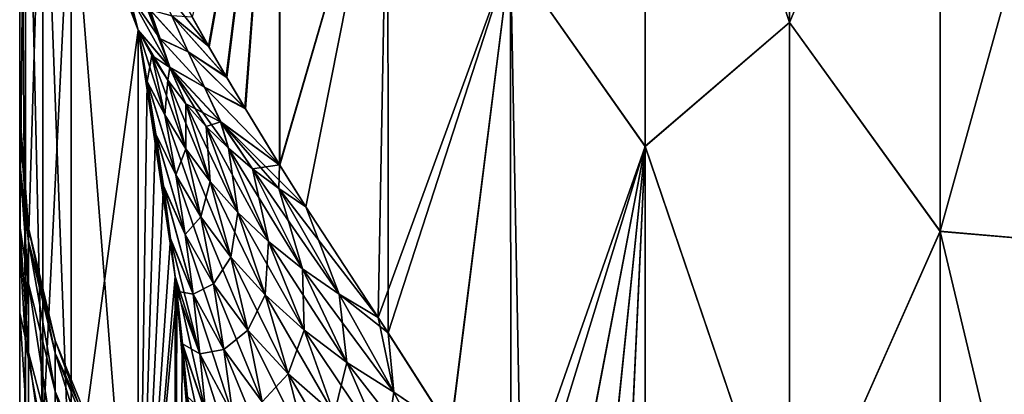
# Model space of a CAD drawing. Header units: metres. Extents: x -2 to 85, y -75 to 96.
# Tile 94 of 256: x 13 to 13.266, y -51.427 to -51.326. Entities that reach past the tile are written whole.
import ezdxf

# ---------------------------------------------------------------- set-up
doc = ezdxf.new("R2010")
doc.units = ezdxf.units.M
doc.layers.add('solid_20204500', color=7, linetype='CONTINUOUS')

msp = doc.modelspace()

# ---------------------------------------------------------------- linework, layer by layer
at = {"layer": 'solid_20204500'}
for points in [[(13.168675, -51.207729, 4.683533), (13.207567, -51.32682, 4.525491), (13.207563, -51.193798, 4.738168)], [(13.168675, -51.207748, -4.683503), (13.207563, -51.193821, -4.738127), (13.207567, -51.326839, -4.525465)], [(13.207563, -51.193798, 4.738168), (13.207567, -51.32682, 4.525491), (13.248254, -51.230961, 4.694817)], [(13.207567, -51.326839, -4.525465), (13.207563, -51.193821, -4.738127), (13.248254, -51.230984, -4.694776)], [(13.001555, -51.413212, -3.593163), (13, -51.206921, -4.202548), (13.001522, -51.232098, -4.210559)], [(13, -51.387341, -3.586565), (13, -51.206921, -4.202548), (13.001555, -51.413212, -3.593163)], [(13, -51.206921, 4.202548), (13, -51.206921, -4.202548), (13, -51.387341, -3.586565)], [(13, -51.206921, 4.202548), (13, -51.387341, -3.586565), (13, -51.351406, -1.296968)], [(13, -51.351406, 1.296968), (13, -51.206921, 4.202548), (13, -51.351406, -1.296968)], [(13, -51.387341, 3.586565), (13.001555, -51.232365, 4.210644), (13, -51.206921, 4.202548)], [(13, -51.381676, 1.449563), (13, -51.387341, 3.586565), (13, -51.206921, 4.202548)], [(13, -51.354736, 1.348391), (13, -51.206921, 4.202548), (13, -51.351406, 1.296968)], [(13, -51.364845, 1.399415), (13, -51.206921, 4.202548), (13, -51.354736, 1.348391)], [(13, -51.381676, 1.449563), (13, -51.206921, 4.202548), (13, -51.364845, 1.399415)], [(13.168681, -51.360245, 4.449801), (13.168675, -51.207729, 4.683533), (13.132353, -51.308632, 4.487226)], [(13.168675, -51.207748, -4.683503), (13.168681, -51.360256, -4.449788), (13.132353, -51.308636, -4.48722)], [(13.168681, -51.360245, 4.449801), (13.207567, -51.32682, 4.525491), (13.168675, -51.207729, 4.683533)], [(13.168675, -51.207748, -4.683503), (13.207567, -51.326839, -4.525465), (13.168681, -51.360256, -4.449788)], [(13.070151, -51.225494, -4.510737), (13.051067, -51.333447, -4.313319), (13.045489, -51.323563, -4.312182)], [(13.046509, -51.32539, 4.312446), (13.050961, -51.333244, 4.313322), (13.070151, -51.225487, 4.510748)], [(13.050961, -51.333244, 4.313322), (13.055694, -51.341415, 4.313813), (13.070151, -51.225487, 4.510748)], [(13.070151, -51.225494, -4.510737), (13.055854, -51.341702, -4.313807), (13.051067, -51.333447, -4.313319)], [(13.055694, -51.341415, 4.313813), (13.060685, -51.349846, 4.313906), (13.070151, -51.225487, 4.510748)], [(13.070151, -51.225494, -4.510737), (13.06086, -51.35014, -4.313897), (13.055854, -51.341702, -4.313807)], [(13.060685, -51.349846, 4.313906), (13.070084, -51.365246, 4.313085), (13.070151, -51.225487, 4.510748)], [(13.070151, -51.225494, -4.510737), (13.070123, -51.365299, -4.313088), (13.06086, -51.35014, -4.313897)], [(13.099294, -51.265007, 4.50569), (13.070151, -51.225487, 4.510748), (13.070084, -51.365246, 4.313085)], [(13.099295, -51.265015, -4.505678), (13.070123, -51.365299, -4.313088), (13.070151, -51.225494, -4.510737)], [(13.207567, -51.32682, 4.525491), (13.24826, -51.383152, 4.461983), (13.248254, -51.230961, 4.694817)], [(13.207567, -51.326839, -4.525465), (13.248254, -51.230984, -4.694776), (13.24826, -51.383179, -4.461947)], [(13.248254, -51.230961, 4.694817), (13.24826, -51.383152, 4.461983), (13.28953, -51.234669, 4.696978)], [(13.248254, -51.230984, -4.694776), (13.28953, -51.234669, -4.696978), (13.289528, -51.386677, -4.464434)], [(13.24826, -51.383179, -4.461947), (13.248254, -51.230984, -4.694776), (13.289528, -51.386677, -4.464434)], [(13.001555, -51.413212, 3.593163), (13.001555, -51.232365, 4.210644), (13, -51.387341, 3.586565)], [(13.006206, -51.438709, -3.59988), (13.001522, -51.232098, -4.210559), (13.006206, -51.257492, -4.218639)], [(13.001555, -51.413212, -3.593163), (13.001522, -51.232098, -4.210559), (13.006206, -51.438709, -3.59988)], [(13.001555, -51.413212, 3.593163), (13.006206, -51.257492, 4.218639), (13.001555, -51.232365, 4.210644)], [(13.24826, -51.383152, 4.461983), (13.289528, -51.386677, 4.464435), (13.28953, -51.234669, 4.696978)], [(13.006206, -51.438709, 3.59988), (13.006206, -51.257492, 4.218639), (13.001555, -51.413212, 3.593163)], [(13.01387, -51.463448, -3.606451), (13.006206, -51.257492, -4.218639), (13.01387, -51.28186, -4.226474)], [(13.006206, -51.438709, -3.59988), (13.006206, -51.257492, -4.218639), (13.01387, -51.463448, -3.606451)], [(13.006206, -51.438709, 3.59988), (13.01387, -51.281883, 4.226401), (13.006206, -51.257492, 4.218639)], [(13.099294, -51.265007, 4.50569), (13.070084, -51.365246, 4.313085), (13.077198, -51.376534, 4.311743)], [(13.099295, -51.265015, -4.505678), (13.077198, -51.376534, -4.311743), (13.070123, -51.365299, -4.313088)], [(13.099397, -51.41058, 4.303773), (13.099294, -51.265007, 4.50569), (13.077198, -51.376534, 4.311743)], [(13.099295, -51.265015, -4.505678), (13.09669, -51.406403, -4.305146), (13.077198, -51.376534, -4.311743)], [(13.132353, -51.308636, -4.48722), (13.09669, -51.406403, -4.305146), (13.099295, -51.265015, -4.505678)], [(13.132353, -51.308632, 4.487226), (13.099294, -51.265007, 4.50569), (13.099397, -51.41058, 4.303773)], [(13.031908, -51.328888, -4.242115), (13.01387, -51.28186, -4.226474), (13.013982, -51.278664, -4.237504)], [(13.031908, -51.328888, -4.242115), (13.013982, -51.278664, -4.237504), (13.019898, -51.285728, -4.268758)], [(13.006206, -51.438709, 3.59988), (13.01387, -51.463459, 3.6064), (13.01387, -51.281883, 4.226401)], [(13.031908, -51.511608, -3.618186), (13.01387, -51.28186, -4.226474), (13.031908, -51.328888, -4.242115)], [(13.01387, -51.463448, -3.606451), (13.01387, -51.28186, -4.226474), (13.031908, -51.511608, -3.618186)], [(13.01387, -51.463459, 3.6064), (13.031908, -51.328888, 4.242115), (13.01387, -51.281883, 4.226401)], [(13.01387, -51.281883, 4.226401), (13.031908, -51.328888, 4.242115), (13.029392, -51.319027, 4.25029)], [(13.035151, -51.323456, -4.275963), (13.037836, -51.331215, -4.273178), (13.019898, -51.285728, -4.268758)], [(13.040486, -51.338932, -4.269926), (13.031908, -51.328888, -4.242115), (13.019898, -51.285728, -4.268758)], [(13.037836, -51.331215, -4.273178), (13.040486, -51.338932, -4.269926), (13.019898, -51.285728, -4.268758)], [(13.132353, -51.308636, -4.48722), (13.116221, -51.43692, -4.292825), (13.09669, -51.406403, -4.305146)], [(13.132353, -51.308632, 4.487226), (13.099397, -51.41058, 4.303773), (13.116264, -51.436996, 4.292783)], [(13.132353, -51.308636, -4.48722), (13.132451, -51.463535, -4.2781), (13.116221, -51.43692, -4.292825)], [(13.135429, -51.468594, 4.27494), (13.132353, -51.308632, 4.487226), (13.116264, -51.436996, 4.292783)], [(13.168681, -51.360245, 4.449801), (13.132353, -51.308632, 4.487226), (13.135429, -51.468594, 4.27494)], [(13.168681, -51.360256, -4.449788), (13.132451, -51.463535, -4.2781), (13.132353, -51.308636, -4.48722)], [(13.036505, -51.315147, -4.29635), (13.045489, -51.323563, -4.312182), (13.051067, -51.333447, -4.313319)], [(13.036505, -51.315147, -4.29635), (13.051067, -51.333447, -4.313319), (13.041017, -51.325069, -4.296298)], [(13.029392, -51.319027, 4.25029), (13.037873, -51.331264, 4.273252), (13.035181, -51.323498, 4.276028)], [(13.029392, -51.319027, 4.25029), (13.040531, -51.338993, 4.270011), (13.037873, -51.331264, 4.273252)], [(13.029392, -51.319027, 4.25029), (13.031908, -51.328888, 4.242115), (13.040531, -51.338993, 4.270011)], [(13.04547, -51.334793, -4.295522), (13.037836, -51.331215, -4.273178), (13.035151, -51.323456, -4.275963)], [(13.041017, -51.325069, -4.296298), (13.04547, -51.334793, -4.295522), (13.035151, -51.323456, -4.275963)], [(13.045468, -51.334793, 4.295519), (13.035181, -51.323498, 4.276028), (13.037873, -51.331264, 4.273252)], [(13.045468, -51.334793, 4.295519), (13.041015, -51.325069, 4.296295), (13.035181, -51.323498, 4.276028)], [(13.041015, -51.325069, 4.296295), (13.055694, -51.341415, 4.313813), (13.050961, -51.333244, 4.313322)], [(13.045468, -51.334793, 4.295519), (13.055694, -51.341415, 4.313813), (13.041015, -51.325069, 4.296295)], [(13.041015, -51.325069, 4.296295), (13.050961, -51.333244, 4.313322), (13.046509, -51.32539, 4.312446)], [(13.041017, -51.325069, -4.296298), (13.051067, -51.333447, -4.313319), (13.055854, -51.341702, -4.313807)], [(13.041017, -51.325069, -4.296298), (13.055854, -51.341702, -4.313807), (13.04547, -51.334793, -4.295522)], [(13.168681, -51.360245, 4.449801), (13.207575, -51.474667, 4.322839), (13.207567, -51.32682, 4.525491)], [(13.168681, -51.360256, -4.449788), (13.207567, -51.326839, -4.525465), (13.207575, -51.474678, -4.322826)], [(13.207567, -51.32682, 4.525491), (13.207575, -51.474667, 4.322839), (13.24826, -51.383152, 4.461983)], [(13.207575, -51.474678, -4.322826), (13.207567, -51.326839, -4.525465), (13.24826, -51.383179, -4.461947)], [(13.01387, -51.463459, 3.6064), (13.031908, -51.511608, 3.618185), (13.031908, -51.328888, 4.242115)], [(13.039954, -51.342384, -4.260413), (13.035635, -51.335743, -4.251301), (13.031908, -51.328888, -4.242115)], [(13.040486, -51.338932, -4.269926), (13.039954, -51.342384, -4.260413), (13.031908, -51.328888, -4.242115)], [(13.039129, -51.351795, -4.234669), (13.031908, -51.328888, -4.242115), (13.035635, -51.335743, -4.251301)], [(13.034389, -51.34288, -4.221467), (13.031908, -51.328888, -4.242115), (13.039129, -51.351795, -4.234669)], [(13.036675, -51.356953, -4.200457), (13.031908, -51.328888, -4.242115), (13.034389, -51.34288, -4.221467)], [(13.038771, -51.371098, -4.179085), (13.031908, -51.328888, -4.242115), (13.036675, -51.356953, -4.200457)], [(13.040676, -51.385303, -4.157348), (13.031908, -51.328888, -4.242115), (13.038771, -51.371098, -4.179085)], [(13.041908, -51.39537, -4.141783), (13.031908, -51.328888, -4.242115), (13.040676, -51.385303, -4.157348)], [(13.031908, -51.511608, -3.618186), (13.031908, -51.328888, -4.242115), (13.041908, -51.39537, -4.141783)], [(13.031908, -51.328888, 4.242115), (13.035635, -51.335743, 4.2513), (13.040531, -51.338993, 4.270011)], [(13.034376, -51.342804, 4.22159), (13.035635, -51.335743, 4.2513), (13.031908, -51.328888, 4.242115)], [(13.031908, -51.511608, 3.618185), (13.034376, -51.342804, 4.22159), (13.031908, -51.328888, 4.242115)], [(13.049857, -51.344296, -4.294173), (13.040486, -51.338932, -4.269926), (13.037836, -51.331215, -4.273178)], [(13.04547, -51.334793, -4.295522), (13.049857, -51.344296, -4.294173), (13.037836, -51.331215, -4.273178)], [(13.049854, -51.344296, 4.294169), (13.037873, -51.331264, 4.273252), (13.040531, -51.338993, 4.270011)], [(13.049854, -51.344296, 4.294169), (13.045468, -51.334793, 4.295519), (13.037873, -51.331264, 4.273252)], [(13.045468, -51.334793, 4.295519), (13.060685, -51.349846, 4.313906), (13.055694, -51.341415, 4.313813)], [(13.049854, -51.344296, 4.294169), (13.060685, -51.349846, 4.313906), (13.045468, -51.334793, 4.295519)], [(13.04547, -51.334793, -4.295522), (13.055854, -51.341702, -4.313807), (13.06086, -51.35014, -4.313897)], [(13.04547, -51.334793, -4.295522), (13.06086, -51.35014, -4.313897), (13.049857, -51.344296, -4.294173)], [(13.039128, -51.351795, 4.234668), (13.035635, -51.335743, 4.2513), (13.034376, -51.342804, 4.22159)], [(13.044773, -51.360962, -4.245551), (13.035635, -51.335743, -4.251301), (13.039954, -51.342384, -4.260413)], [(13.039129, -51.351795, -4.234669), (13.035635, -51.335743, -4.251301), (13.044773, -51.360962, -4.245551)], [(13.035635, -51.335743, 4.2513), (13.039953, -51.342384, 4.260412), (13.040531, -51.338993, 4.270011)], [(13.039128, -51.351795, 4.234668), (13.039953, -51.342384, 4.260412), (13.035635, -51.335743, 4.2513)], [(13.039953, -51.342384, 4.260412), (13.044846, -51.348782, 4.269407), (13.040531, -51.338993, 4.270011)], [(13.044847, -51.348782, -4.269408), (13.039954, -51.342384, -4.260413), (13.040486, -51.338932, -4.269926)], [(13.050298, -51.354916, -4.278261), (13.044847, -51.348782, -4.269408), (13.040486, -51.338932, -4.269926)], [(13.056293, -51.360775, -4.286948), (13.050298, -51.354916, -4.278261), (13.040486, -51.338932, -4.269926)], [(13.0542, -51.353603, -4.292257), (13.056293, -51.360775, -4.286948), (13.040486, -51.338932, -4.269926)], [(13.049857, -51.344296, -4.294173), (13.0542, -51.353603, -4.292257), (13.040486, -51.338932, -4.269926)], [(13.054197, -51.3536, 4.292253), (13.040531, -51.338993, 4.270011), (13.044846, -51.348782, 4.269407)], [(13.054197, -51.3536, 4.292253), (13.049854, -51.344296, 4.294169), (13.040531, -51.338993, 4.270011)], [(13.031908, -51.511608, 3.618185), (13.036654, -51.356808, 4.200686), (13.034376, -51.342804, 4.22159)], [(13.042136, -51.367947, 4.215975), (13.034376, -51.342804, 4.22159), (13.036654, -51.356808, 4.200686)], [(13.042136, -51.367947, 4.215975), (13.039128, -51.351795, 4.234668), (13.034376, -51.342804, 4.22159)], [(13.034389, -51.34288, -4.221467), (13.039129, -51.351795, -4.234669), (13.042137, -51.367947, -4.215976)], [(13.036675, -51.356953, -4.200457), (13.034389, -51.34288, -4.221467), (13.042137, -51.367947, -4.215976)], [(13.044772, -51.360962, 4.245551), (13.039953, -51.342384, 4.260412), (13.039128, -51.351795, 4.234668)], [(13.044772, -51.360962, 4.245551), (13.044846, -51.348782, 4.269407), (13.039953, -51.342384, 4.260412)], [(13.044773, -51.360962, -4.245551), (13.039954, -51.342384, -4.260413), (13.051336, -51.369732, -4.256237)], [(13.051336, -51.369732, -4.256237), (13.039954, -51.342384, -4.260413), (13.044847, -51.348782, -4.269408)], [(13.049854, -51.344296, 4.294169), (13.070084, -51.365246, 4.313085), (13.060685, -51.349846, 4.313906)], [(13.054197, -51.3536, 4.292253), (13.070084, -51.365246, 4.313085), (13.049854, -51.344296, 4.294169)], [(13.049857, -51.344296, -4.294173), (13.06086, -51.35014, -4.313897), (13.070123, -51.365299, -4.313088)], [(13.049857, -51.344296, -4.294173), (13.070123, -51.365299, -4.313088), (13.0542, -51.353603, -4.292257)], [(13.044772, -51.360962, 4.245551), (13.051335, -51.369732, 4.256236), (13.044846, -51.348782, 4.269407)], [(13.044846, -51.348782, 4.269407), (13.050297, -51.354916, 4.27826), (13.054197, -51.3536, 4.292253)], [(13.051335, -51.369732, 4.256236), (13.050297, -51.354916, 4.27826), (13.044846, -51.348782, 4.269407)], [(13.058787, -51.378071, -4.266678), (13.044847, -51.348782, -4.269408), (13.050298, -51.354916, -4.278261)], [(13.051336, -51.369732, -4.256237), (13.044847, -51.348782, -4.269408), (13.058787, -51.378071, -4.266678)], [(13, -51.354736, -1.348391), (13, -51.351406, -1.296968), (13, -51.387341, -3.586565)], [(13, -51.354736, -1.348391), (13.002382, -51.382183, -1.296976), (13, -51.351406, -1.296968)], [(13, -51.351406, 1.296968), (13, -51.351406, -1.296968), (13.002382, -51.382183, -1.296976)], [(13.002382, -51.382183, 1.296976), (13, -51.351406, 1.296968), (13.002382, -51.382183, -1.296976)], [(13.002396, -51.385952, 1.349706), (13, -51.354736, 1.348391), (13, -51.351406, 1.296968)], [(13.002382, -51.382183, 1.296976), (13.002396, -51.385952, 1.349706), (13, -51.351406, 1.296968)], [(13.044772, -51.360962, 4.245551), (13.039128, -51.351795, 4.234668), (13.042136, -51.367947, 4.215975)], [(13.039129, -51.351795, -4.234669), (13.044773, -51.360962, -4.245551), (13.048889, -51.379299, -4.228431)], [(13.042137, -51.367947, -4.215976), (13.039129, -51.351795, -4.234669), (13.048889, -51.379299, -4.228431)], [(13.050297, -51.354916, 4.27826), (13.056293, -51.360775, 4.286948), (13.054197, -51.3536, 4.292253)], [(13.062819, -51.366337, 4.295447), (13.070084, -51.365246, 4.313085), (13.054197, -51.3536, 4.292253)], [(13.056293, -51.360775, 4.286948), (13.062819, -51.366337, 4.295447), (13.054197, -51.3536, 4.292253)], [(13.0542, -51.353603, -4.292257), (13.070123, -51.365299, -4.313088), (13.077198, -51.376534, -4.311743)], [(13.069855, -51.371593, -4.303735), (13.0542, -51.353603, -4.292257), (13.077198, -51.376534, -4.311743)], [(13.062819, -51.366337, -4.295448), (13.056293, -51.360775, -4.286948), (13.0542, -51.353603, -4.292257)], [(13.069855, -51.371593, -4.303735), (13.062819, -51.366337, -4.295448), (13.0542, -51.353603, -4.292257)], [(13, -51.354736, -1.348391), (13, -51.387341, -3.586565), (13, -51.364845, -1.399416)], [(13, -51.354736, -1.348391), (13.002396, -51.385952, -1.349706), (13.002382, -51.382183, -1.296976)], [(13, -51.354736, -1.348391), (13, -51.364845, -1.399416), (13.002396, -51.385952, -1.349706)], [(13.002396, -51.385952, 1.349706), (13, -51.364845, 1.399415), (13, -51.354736, 1.348391)], [(13.058787, -51.378071, 4.266677), (13.056293, -51.360775, 4.286948), (13.050297, -51.354916, 4.27826)], [(13.051335, -51.369732, 4.256236), (13.058787, -51.378071, 4.266677), (13.050297, -51.354916, 4.27826)], [(13.067097, -51.385941, -4.276831), (13.050298, -51.354916, -4.278261), (13.056293, -51.360775, -4.286948)], [(13.058787, -51.378071, -4.266678), (13.050298, -51.354916, -4.278261), (13.067097, -51.385941, -4.276831)], [(13.031908, -51.511608, 3.618185), (13.038743, -51.370895, 4.179402), (13.036654, -51.356808, 4.200686)], [(13.044645, -51.38406, 4.195663), (13.036654, -51.356808, 4.200686), (13.038743, -51.370895, 4.179402)], [(13.044645, -51.38406, 4.195663), (13.042136, -51.367947, 4.215975), (13.036654, -51.356808, 4.200686)], [(13.036675, -51.356953, -4.200457), (13.042137, -51.367947, -4.215976), (13.044646, -51.384064, -4.195664)], [(13.038771, -51.371098, -4.179085), (13.036675, -51.356953, -4.200457), (13.044646, -51.384064, -4.195664)], [(13.044772, -51.360962, 4.245551), (13.042136, -51.367947, 4.215975), (13.048888, -51.379299, 4.22843)], [(13.044772, -51.360962, 4.245551), (13.048888, -51.379299, 4.22843), (13.051335, -51.369732, 4.256236)], [(13.044773, -51.360962, -4.245551), (13.051336, -51.369732, -4.256237), (13.056932, -51.390099, -4.240599)], [(13.048889, -51.379299, -4.228431), (13.044773, -51.360962, -4.245551), (13.056932, -51.390099, -4.240599)], [(13.067097, -51.385941, -4.276831), (13.056293, -51.360775, -4.286948), (13.076227, -51.393314, -4.286652)], [(13.076227, -51.393314, -4.286652), (13.056293, -51.360775, -4.286948), (13.062819, -51.366337, -4.295448)], [(13.067096, -51.385941, 4.276831), (13.062819, -51.366337, 4.295447), (13.056293, -51.360775, 4.286948)], [(13.058787, -51.378071, 4.266677), (13.067096, -51.385941, 4.276831), (13.056293, -51.360775, 4.286948)], [(13.168681, -51.360256, -4.449788), (13.144783, -51.484909, -4.264071), (13.132451, -51.463535, -4.2781)], [(13.144848, -51.485023, 4.26399), (13.168681, -51.360245, 4.449801), (13.135429, -51.468594, 4.27494)], [(13.168681, -51.360256, -4.449788), (13.154023, -51.501789, -4.251834), (13.144783, -51.484909, -4.264071)], [(13.144848, -51.485023, 4.26399), (13.15409, -51.501911, 4.251743), (13.168681, -51.360245, 4.449801)], [(13.168681, -51.360256, -4.449788), (13.161427, -51.515938, -4.240918), (13.154023, -51.501789, -4.251834)], [(13.15409, -51.501911, 4.251743), (13.161464, -51.516003, 4.240869), (13.168681, -51.360245, 4.449801)], [(13.168681, -51.360256, -4.449788), (13.168756, -51.530491, -4.229191), (13.161427, -51.515938, -4.240918)], [(13.161464, -51.516003, 4.240869), (13.168758, -51.530491, 4.229192), (13.168681, -51.360245, 4.449801)], [(13.168758, -51.530491, 4.229192), (13.207575, -51.474667, 4.322839), (13.168681, -51.360245, 4.449801)], [(13.168681, -51.360256, -4.449788), (13.207575, -51.474678, -4.322826), (13.168756, -51.530491, -4.229191)], [(13, -51.364845, -1.399416), (13, -51.387341, -3.586565), (13, -51.381676, -1.449564)], [(13, -51.364845, -1.399416), (13.00239, -51.397259, -1.401584), (13.002396, -51.385952, -1.349706)], [(13, -51.364845, -1.399416), (13, -51.381676, -1.449564), (13.00239, -51.397259, -1.401584)], [(13.00239, -51.397259, 1.401584), (13, -51.381676, 1.449563), (13, -51.364845, 1.399415)], [(13.002396, -51.385952, 1.349706), (13.00239, -51.397259, 1.401584), (13, -51.364845, 1.399415)], [(13.062819, -51.366337, 4.295447), (13.069855, -51.371593, 4.303734), (13.070084, -51.365246, 4.313085)], [(13.086139, -51.40015, -4.296097), (13.062819, -51.366337, -4.295448), (13.069855, -51.371593, -4.303735)], [(13.076227, -51.393314, -4.286652), (13.062819, -51.366337, -4.295448), (13.086139, -51.40015, -4.296097)], [(13.076226, -51.393314, 4.286652), (13.069855, -51.371593, 4.303734), (13.062819, -51.366337, 4.295447)], [(13.067096, -51.385941, 4.276831), (13.076226, -51.393314, 4.286652), (13.062819, -51.366337, 4.295447)], [(13.069855, -51.371593, 4.303734), (13.077198, -51.376534, 4.311743), (13.070084, -51.365246, 4.313085)], [(13.048888, -51.379299, 4.22843), (13.042136, -51.367947, 4.215975), (13.044645, -51.38406, 4.195663)], [(13.042137, -51.367947, -4.215976), (13.048889, -51.379299, -4.228431), (13.052257, -51.397305, -4.209512)], [(13.044646, -51.384064, -4.195664), (13.042137, -51.367947, -4.215976), (13.052257, -51.397305, -4.209512)], [(13.031908, -51.511608, 3.618185), (13.040646, -51.385059, 4.157734), (13.038743, -51.370895, 4.179402)], [(13.046768, -51.400143, 4.174381), (13.038743, -51.370895, 4.179402), (13.040646, -51.385059, 4.157734)], [(13.046768, -51.400143, 4.174381), (13.044645, -51.38406, 4.195663), (13.038743, -51.370895, 4.179402)], [(13.038771, -51.371098, -4.179085), (13.044646, -51.384064, -4.195664), (13.046768, -51.400143, -4.174382)], [(13.040676, -51.385303, -4.157348), (13.038771, -51.371098, -4.179085), (13.046768, -51.400143, -4.174382)], [(13.048888, -51.379299, 4.22843), (13.056931, -51.390099, 4.240598), (13.051335, -51.369732, 4.256236)], [(13.051335, -51.369732, 4.256236), (13.056931, -51.390099, 4.240598), (13.058787, -51.378071, 4.266677)], [(13.051336, -51.369732, -4.256237), (13.058787, -51.378071, -4.266678), (13.066216, -51.400284, -4.252403)], [(13.056932, -51.390099, -4.240599), (13.051336, -51.369732, -4.256237), (13.066216, -51.400284, -4.252403)], [(13.069855, -51.371593, -4.303735), (13.077198, -51.376534, -4.311743), (13.09669, -51.406403, -4.305146)], [(13.086139, -51.40015, -4.296097), (13.069855, -51.371593, -4.303735), (13.09669, -51.406403, -4.305146)], [(13.086139, -51.40015, 4.296097), (13.077198, -51.376534, 4.311743), (13.069855, -51.371593, 4.303734)], [(13.076226, -51.393314, 4.286652), (13.086139, -51.40015, 4.296097), (13.069855, -51.371593, 4.303734)], [(13.086139, -51.40015, 4.296097), (13.099397, -51.41058, 4.303773), (13.077198, -51.376534, 4.311743)], [(13.048888, -51.379299, 4.22843), (13.044645, -51.38406, 4.195663), (13.052256, -51.397305, 4.209512)], [(13.048888, -51.379299, 4.22843), (13.052256, -51.397305, 4.209512), (13.056931, -51.390099, 4.240598)], [(13.048889, -51.379299, -4.228431), (13.056932, -51.390099, -4.240599), (13.061535, -51.409847, -4.222982)], [(13.052257, -51.397305, -4.209512), (13.048889, -51.379299, -4.228431), (13.061535, -51.409847, -4.222982)], [(13.056931, -51.390099, 4.240598), (13.066215, -51.400284, 4.252402), (13.058787, -51.378071, 4.266677)], [(13.058787, -51.378071, -4.266678), (13.067097, -51.385941, -4.276831), (13.076681, -51.409786, -4.263772)], [(13.066216, -51.400284, -4.252403), (13.058787, -51.378071, -4.266678), (13.076681, -51.409786, -4.263772)], [(13.058787, -51.378071, 4.266677), (13.066215, -51.400284, 4.252402), (13.067096, -51.385941, 4.276831)], [(13, -51.381676, -1.449564), (13, -51.387341, -3.586565), (13, -51.405186, -1.497178)], [(13, -51.381676, -1.449564), (13.002385, -51.415871, -1.451325), (13.00239, -51.397259, -1.401584)], [(13, -51.381676, -1.449564), (13, -51.405186, -1.497178), (13.002385, -51.415871, -1.451325)], [(13, -51.405186, 1.497177), (13, -51.387341, 3.586565), (13, -51.381676, 1.449563)], [(13.002385, -51.415871, 1.451325), (13, -51.405186, 1.497177), (13, -51.381676, 1.449563)], [(13.00239, -51.397259, 1.401584), (13.002385, -51.415871, 1.451325), (13, -51.381676, 1.449563)], [(13.002396, -51.385952, -1.349706), (13.009593, -51.412605, -1.296976), (13.002382, -51.382183, -1.296976)], [(13.002382, -51.382183, 1.296976), (13.002382, -51.382183, -1.296976), (13.009593, -51.412605, -1.296976)], [(13.009593, -51.412605, 1.296976), (13.002382, -51.382183, 1.296976), (13.009593, -51.412605, -1.296976)], [(13.009583, -51.416042, 1.345366), (13.002396, -51.385952, 1.349706), (13.002382, -51.382183, 1.296976)], [(13.009583, -51.416042, 1.345366), (13.002382, -51.382183, 1.296976), (13.009593, -51.412605, 1.296976)], [(13.031908, -51.511608, 3.618185), (13.042361, -51.399284, 4.135677), (13.040646, -51.385059, 4.157734)], [(13.046768, -51.400143, 4.174381), (13.040646, -51.385059, 4.157734), (13.042361, -51.399284, 4.135677)], [(13.040676, -51.385303, -4.157348), (13.046768, -51.400143, -4.174382), (13.048608, -51.41621, -4.152647)], [(13.041908, -51.39537, -4.141783), (13.040676, -51.385303, -4.157348), (13.048608, -51.41621, -4.152647)], [(13.052256, -51.397305, 4.209512), (13.044645, -51.38406, 4.195663), (13.046768, -51.400143, 4.174381)], [(13.044646, -51.384064, -4.195664), (13.052257, -51.397305, -4.209512), (13.055054, -51.415073, -4.189504)], [(13.046768, -51.400143, -4.174382), (13.044646, -51.384064, -4.195664), (13.055054, -51.415073, -4.189504)], [(13.207575, -51.474667, 4.322839), (13.248268, -51.553322, 4.241948), (13.24826, -51.383152, 4.461983)], [(13.207575, -51.474678, -4.322826), (13.24826, -51.383179, -4.461947), (13.248268, -51.553349, -4.241917)], [(13.24826, -51.383152, 4.461983), (13.248268, -51.553322, 4.241948), (13.289528, -51.386677, 4.464435)], [(13.24826, -51.383179, -4.461947), (13.289528, -51.386677, -4.464434), (13.289526, -51.556641, -4.244673)], [(13.248268, -51.553349, -4.241917), (13.24826, -51.383179, -4.461947), (13.289526, -51.556641, -4.244673)], [(13, -51.539104, -2.962495), (13, -51.387341, -3.586565), (13.001555, -51.413212, -3.593163)], [(13, -51.405186, -1.497178), (13, -51.387341, -3.586565), (13, -51.539104, -2.962495)], [(13.001555, -51.413212, 3.593163), (13, -51.387341, 3.586565), (13, -51.539104, 2.962495)], [(13, -51.509335, 1.61535), (13, -51.539104, 2.962495), (13, -51.387341, 3.586565)], [(13, -51.434612, 1.541105), (13, -51.387341, 3.586565), (13, -51.405186, 1.497177)], [(13, -51.469536, 1.580725), (13, -51.387341, 3.586565), (13, -51.434612, 1.541105)], [(13, -51.509335, 1.61535), (13, -51.387341, 3.586565), (13, -51.469536, 1.580725)], [(13.002396, -51.385952, -1.349706), (13.00239, -51.397259, -1.401584), (13.009558, -51.426376, -1.39298)], [(13.009558, -51.426376, 1.39298), (13.00239, -51.397259, 1.401584), (13.002396, -51.385952, 1.349706)], [(13.002396, -51.385952, -1.349706), (13.009583, -51.416042, -1.345366), (13.009593, -51.412605, -1.296976)], [(13.002396, -51.385952, -1.349706), (13.009558, -51.426376, -1.39298), (13.009583, -51.416042, -1.345366)], [(13.009583, -51.416042, 1.345366), (13.009558, -51.426376, 1.39298), (13.002396, -51.385952, 1.349706)], [(13.066215, -51.400284, 4.252402), (13.076681, -51.409786, 4.263772), (13.067096, -51.385941, 4.276831)], [(13.067096, -51.385941, 4.276831), (13.076681, -51.409786, 4.263772), (13.076226, -51.393314, 4.286652)], [(13.067097, -51.385941, -4.276831), (13.076227, -51.393314, -4.286652), (13.088267, -51.418556, -4.27464)], [(13.076681, -51.409786, -4.263772), (13.067097, -51.385941, -4.276831), (13.088267, -51.418556, -4.27464)], [(13.248268, -51.553322, 4.241948), (13.289527, -51.556641, 4.244673), (13.289528, -51.386677, 4.464435)], [(13.052256, -51.397305, 4.209512), (13.061534, -51.409847, 4.222981), (13.056931, -51.390099, 4.240598)], [(13.056931, -51.390099, 4.240598), (13.061534, -51.409847, 4.222981), (13.066215, -51.400284, 4.252402)], [(13.056932, -51.390099, -4.240599), (13.066216, -51.400284, -4.252403), (13.072402, -51.421589, -4.235964)], [(13.061535, -51.409847, -4.222982), (13.056932, -51.390099, -4.240599), (13.072402, -51.421589, -4.235964)], [(13.076226, -51.393314, 4.286652), (13.088266, -51.418556, 4.274639), (13.086139, -51.40015, 4.296097)], [(13.076681, -51.409786, 4.263772), (13.088266, -51.418556, 4.274639), (13.076226, -51.393314, 4.286652)], [(13.076227, -51.393314, -4.286652), (13.086139, -51.40015, -4.296097), (13.100903, -51.426533, -4.284935)], [(13.088267, -51.418556, -4.27464), (13.076227, -51.393314, -4.286652), (13.100903, -51.426533, -4.284935)], [(13.04191, -51.566536, -3.541124), (13.031908, -51.511608, -3.618186), (13.041908, -51.39537, -4.141783)], [(13.041908, -51.39537, -4.141783), (13.048608, -51.41621, -4.152647), (13.050179, -51.432274, -4.130567)], [(13.043903, -51.413773, -4.112713), (13.041908, -51.39537, -4.141783), (13.050179, -51.432274, -4.130567)], [(13.045235, -51.428001, -4.089802), (13.041908, -51.39537, -4.141783), (13.043903, -51.413773, -4.112713)], [(13.046411, -51.44236, -4.06656), (13.041908, -51.39537, -4.141783), (13.045235, -51.428001, -4.089802)], [(13.047444, -51.456963, -4.043038), (13.041908, -51.39537, -4.141783), (13.046411, -51.44236, -4.06656)], [(13.04191, -51.566536, -3.541124), (13.041908, -51.39537, -4.141783), (13.047444, -51.456963, -4.043038)], [(13.00239, -51.397259, -1.401584), (13.002385, -51.415871, -1.451325), (13.009537, -51.44342, -1.438641)], [(13.009537, -51.44342, 1.438641), (13.002385, -51.415871, 1.451325), (13.00239, -51.397259, 1.401584)], [(13.00239, -51.397259, -1.401584), (13.009537, -51.44342, -1.438641), (13.009558, -51.426376, -1.39298)], [(13.009558, -51.426376, 1.39298), (13.009537, -51.44342, 1.438641), (13.00239, -51.397259, 1.401584)], [(13.052256, -51.397305, 4.209512), (13.046768, -51.400143, 4.174381), (13.055053, -51.415073, 4.189504)], [(13.052256, -51.397305, 4.209512), (13.055053, -51.415073, 4.189504), (13.061534, -51.409847, 4.222981)], [(13.052257, -51.397305, -4.209512), (13.061535, -51.409847, -4.222982), (13.065388, -51.429165, -4.204156)], [(13.055054, -51.415073, -4.189504), (13.052257, -51.397305, -4.209512), (13.065388, -51.429165, -4.204156)], [(13.04191, -51.566532, 3.541137), (13.042361, -51.399284, 4.135677), (13.031908, -51.511608, 3.618185)], [(13.04191, -51.566532, 3.541137), (13.043874, -51.413475, 4.113187), (13.042361, -51.399284, 4.135677)], [(13.048608, -51.41621, 4.152647), (13.042361, -51.399284, 4.135677), (13.043874, -51.413475, 4.113187)], [(13.048608, -51.41621, 4.152647), (13.046768, -51.400143, 4.174381), (13.042361, -51.399284, 4.135677)], [(13.046768, -51.400143, -4.174382), (13.055054, -51.415073, -4.189504), (13.05745, -51.432705, -4.168979)], [(13.048608, -51.41621, -4.152647), (13.046768, -51.400143, -4.174382), (13.05745, -51.432705, -4.168979)], [(13.055053, -51.415073, 4.189504), (13.046768, -51.400143, 4.174381), (13.048608, -51.41621, 4.152647)], [(13.061534, -51.409847, 4.222981), (13.072401, -51.421589, 4.235963), (13.066215, -51.400284, 4.252402)], [(13.066215, -51.400284, 4.252402), (13.072401, -51.421589, 4.235963), (13.076681, -51.409786, 4.263772)], [(13.066216, -51.400284, -4.252403), (13.076681, -51.409786, -4.263772), (13.084775, -51.432442, -4.248359)], [(13.072402, -51.421589, -4.235964), (13.066216, -51.400284, -4.252403), (13.084775, -51.432442, -4.248359)], [(13.100903, -51.426533, -4.284935), (13.086139, -51.40015, -4.296097), (13.09669, -51.406403, -4.305146)], [(13.086139, -51.40015, 4.296097), (13.100902, -51.426529, 4.284935), (13.099397, -51.41058, 4.303773)], [(13.088266, -51.418556, 4.274639), (13.100902, -51.426529, 4.284935), (13.086139, -51.40015, 4.296097)], [(13, -51.405186, -1.497178), (13, -51.539104, -2.962495), (13, -51.434616, -1.541106)], [(13, -51.405186, -1.497178), (13.002381, -51.441433, -1.497786), (13.002385, -51.415871, -1.451325)], [(13, -51.405186, -1.497178), (13, -51.434616, -1.541106), (13.002381, -51.441433, -1.497786)], [(13.002381, -51.441433, 1.497786), (13, -51.434612, 1.541105), (13, -51.405186, 1.497177)], [(13.002385, -51.415871, 1.451325), (13.002381, -51.441433, 1.497786), (13, -51.405186, 1.497177)], [(13.100903, -51.426533, -4.284935), (13.09669, -51.406403, -4.305146), (13.116221, -51.43692, -4.292825)], [(13.055053, -51.415073, 4.189504), (13.065387, -51.429165, 4.204155), (13.061534, -51.409847, 4.222981)], [(13.061534, -51.409847, 4.222981), (13.065387, -51.429165, 4.204155), (13.072401, -51.421589, 4.235963)], [(13.061535, -51.409847, -4.222982), (13.072402, -51.421589, -4.235964), (13.077662, -51.442276, -4.218192)], [(13.065388, -51.429165, -4.204156), (13.061535, -51.409847, -4.222982), (13.077662, -51.442276, -4.218192)], [(13.072401, -51.421589, 4.235963), (13.084774, -51.432442, 4.248358), (13.076681, -51.409786, 4.263772)], [(13.076681, -51.409786, -4.263772), (13.088267, -51.418556, -4.27464), (13.098557, -51.442318, -4.26007)], [(13.084775, -51.432442, -4.248359), (13.076681, -51.409786, -4.263772), (13.098557, -51.442318, -4.26007)], [(13.076681, -51.409786, 4.263772), (13.084774, -51.432442, 4.248358), (13.088266, -51.418556, 4.274639)], [(13.100902, -51.426529, 4.284935), (13.116264, -51.436996, 4.292783), (13.099397, -51.41058, 4.303773)], [(13, -51.539104, -2.962495), (13.001555, -51.413212, -3.593163), (13.001555, -51.565258, -2.967967)], [(13.001555, -51.565258, 2.967967), (13.001555, -51.413212, 3.593163), (13, -51.539104, 2.962495)], [(13.001555, -51.565258, -2.967967), (13.001555, -51.413212, -3.593163), (13.006206, -51.438709, -3.59988)], [(13.006206, -51.438709, 3.59988), (13.001555, -51.413212, 3.593163), (13.001555, -51.565258, 2.967967)], [(13.009583, -51.416042, -1.345366), (13.021474, -51.441563, -1.296976), (13.009593, -51.412605, -1.296976)], [(13.02141, -51.444656, 1.341241), (13.009583, -51.416042, 1.345366), (13.009593, -51.412605, 1.296976)], [(13.009593, -51.412605, 1.296976), (13.009593, -51.412605, -1.296976), (13.021474, -51.441563, -1.296976)], [(13.021474, -51.441563, 1.296976), (13.009593, -51.412605, 1.296976), (13.021474, -51.441563, -1.296976)], [(13.02141, -51.444656, 1.341241), (13.009593, -51.412605, 1.296976), (13.021474, -51.441563, 1.296976)], [(13.04191, -51.566532, 3.541137), (13.045207, -51.427692, 4.090295), (13.043874, -51.413475, 4.113187)], [(13.050179, -51.432274, 4.130566), (13.043874, -51.413475, 4.113187), (13.045207, -51.427692, 4.090295)], [(13.050179, -51.432274, 4.130566), (13.048608, -51.41621, 4.152647), (13.043874, -51.413475, 4.113187)], [(13.043903, -51.413773, -4.112713), (13.050179, -51.432274, -4.130567), (13.051483, -51.448338, -4.108191)], [(13.045235, -51.428001, -4.089802), (13.043903, -51.413773, -4.112713), (13.051483, -51.448338, -4.108191)], [(13.002385, -51.415871, -1.451325), (13.002381, -51.441433, -1.497786), (13.009519, -51.466858, -1.481301)], [(13.009519, -51.466858, 1.481301), (13.002381, -51.441433, 1.497786), (13.002385, -51.415871, 1.451325)], [(13.002385, -51.415871, -1.451325), (13.009519, -51.466858, -1.481301), (13.009537, -51.44342, -1.438641)], [(13.009537, -51.44342, 1.438641), (13.009519, -51.466858, 1.481301), (13.002385, -51.415871, 1.451325)], [(13.009583, -51.416042, -1.345366), (13.009558, -51.426376, -1.39298), (13.021354, -51.454071, -1.384802)], [(13.021354, -51.454071, 1.384802), (13.009558, -51.426376, 1.39298), (13.009583, -51.416042, 1.345366)], [(13.009583, -51.416042, -1.345366), (13.02141, -51.444656, -1.341241), (13.021474, -51.441563, -1.296976)], [(13.009583, -51.416042, -1.345366), (13.021354, -51.454071, -1.384802), (13.02141, -51.444656, -1.341241)], [(13.02141, -51.444656, 1.341241), (13.021354, -51.454071, 1.384802), (13.009583, -51.416042, 1.345366)], [(13.055053, -51.415073, 4.189504), (13.048608, -51.41621, 4.152647), (13.05745, -51.432705, 4.168978)], [(13.048608, -51.41621, -4.152647), (13.05745, -51.432705, -4.168979), (13.059469, -51.450226, -4.148052)], [(13.050179, -51.432274, -4.130567), (13.048608, -51.41621, -4.152647), (13.059469, -51.450226, -4.148052)], [(13.05745, -51.432705, 4.168978), (13.048608, -51.41621, 4.152647), (13.050179, -51.432274, 4.130566)], [(13.055053, -51.415073, 4.189504), (13.05745, -51.432705, 4.168978), (13.065387, -51.429165, 4.204155)], [(13.055054, -51.415073, -4.189504), (13.065388, -51.429165, -4.204156), (13.068731, -51.448227, -4.184744)], [(13.05745, -51.432705, -4.168979), (13.055054, -51.415073, -4.189504), (13.068731, -51.448227, -4.184744)], [(13.084774, -51.432442, 4.248358), (13.098556, -51.442314, 4.260069), (13.088266, -51.418556, 4.274639)], [(13.088266, -51.418556, 4.274639), (13.098556, -51.442314, 4.260069), (13.100902, -51.426529, 4.284935)], [(13.088267, -51.418556, -4.27464), (13.100903, -51.426533, -4.284935), (13.11364, -51.451138, -4.271002)], [(13.098557, -51.442318, -4.26007), (13.088267, -51.418556, -4.27464), (13.11364, -51.451138, -4.271002)], [(13.065387, -51.429165, 4.204155), (13.077662, -51.442276, 4.218191), (13.072401, -51.421589, 4.235963)], [(13.072401, -51.421589, 4.235963), (13.077662, -51.442276, 4.218191), (13.084774, -51.432442, 4.248358)], [(13.072402, -51.421589, -4.235964), (13.084775, -51.432442, -4.248359), (13.091763, -51.454285, -4.231479)], [(13.077662, -51.442276, -4.218192), (13.072402, -51.421589, -4.235964), (13.091763, -51.454285, -4.231479)], [(13.009558, -51.426376, -1.39298), (13.009537, -51.44342, -1.438641), (13.021304, -51.469631, -1.426585)], [(13.021304, -51.469631, 1.426585), (13.009537, -51.44342, 1.438641), (13.009558, -51.426376, 1.39298)], [(13.009558, -51.426376, -1.39298), (13.021304, -51.469631, -1.426585), (13.021354, -51.454071, -1.384802)], [(13.021354, -51.454071, 1.384802), (13.021304, -51.469631, 1.426585), (13.009558, -51.426376, 1.39298)], [(13.098556, -51.442314, 4.260069), (13.113639, -51.451138, 4.271002), (13.100902, -51.426529, 4.284935)], [(13.100902, -51.426529, 4.284935), (13.113639, -51.451138, 4.271002), (13.116264, -51.436996, 4.292783)], [(13.11364, -51.451138, -4.271002), (13.100903, -51.426533, -4.284935), (13.116221, -51.43692, -4.292825)]]:
    msp.add_3dface(points, dxfattribs=at)

doc.saveas('drawing.dxf')
